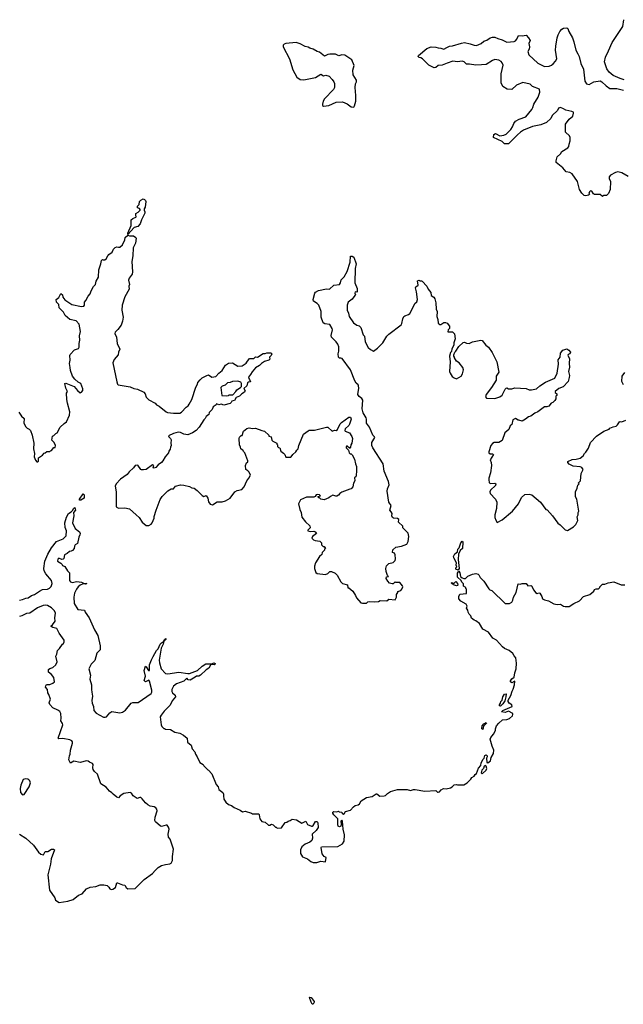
# Model space of a CAD drawing. Extents: x 2293139 to 2515392, y 824115 to 1006937.
# Tile 156 of 256: x 2405928 to 2413494, y 890320 to 902665. Entities that reach past the tile are written whole.
import ezdxf

# ---------------------------------------------------------------- set-up
doc = ezdxf.new("R2010")
doc.units = 0

msp = doc.modelspace()

# ---------------------------------------------------------------- linework, layer by layer
at = {"layer": '0CON10XD'}
for points in [[(2413555, 900697), (2413475, 900747), (2413425, 900757), (2413395, 900750), (2413334, 900716), (2413318, 900695), (2413318, 900675), (2413332, 900635), (2413330, 900535), (2413310, 900485), (2413285, 900460), (2413245, 900460), (2413235, 900450), (2413205, 900472), (2413134, 900474), (2413121, 900481), (2413100, 900515), (2413085, 900520), (2413070, 900505), (2413062, 900485), (2413070, 900475), (2413060, 900465), (2413025, 900457), (2413005, 900460), (2412975, 900490), (2412945, 900537), (2412921, 900635), (2412855, 900733), (2412825, 900751), (2412779, 900759), (2412736, 900806), (2412653, 900873), (2412652, 900895), (2412667, 900945), (2412706, 900984), (2412725, 901014), (2412801, 901059), (2412812, 901075), (2412817, 901105), (2412828, 901145), (2412828, 901188), (2412818, 901208), (2412769, 901255), (2412770, 901355), (2412815, 901416), (2412860, 901455), (2412872, 901495), (2412868, 901505), (2412848, 901515), (2412775, 901530), (2412745, 901549), (2412705, 901563), (2412683, 901555), (2412668, 901525), (2412604, 901465), (2412587, 901425), (2412530, 901375), (2412462, 901345), (2412356, 901324), (2412245, 901279), (2412205, 901256), (2412167, 901223), (2412145, 901195), (2412055, 901110), (2412005, 901110), (2411975, 901138), (2411868, 901188), (2411872, 901225), (2411893, 901237), (2411945, 901210), (2411995, 901216), (2412025, 901230), (2412083, 901287), (2412107, 901323), (2412121, 901365), (2412145, 901391), (2412191, 901419), (2412271, 901449), (2412349, 901541), (2412362, 901565), (2412371, 901605), (2412427, 901695), (2412447, 901757), (2412442, 901792), (2412356, 901826), (2412325, 901857), (2412235, 901876), (2412155, 901845), (2412095, 901790), (2412038, 901795), (2411986, 901826), (2411963, 901875), (2411962, 901988), (2411987, 902095), (2411977, 902125), (2411962, 902142), (2411935, 902158), (2411882, 902165), (2411855, 902155), (2411775, 902102), (2411715, 902097), (2411645, 902094), (2411565, 902109), (2411527, 902107), (2411498, 902135), (2411476, 902146), (2411415, 902137), (2411356, 902146), (2411285, 902122), (2411225, 902093), (2411175, 902090), (2411146, 902064), (2411125, 902062), (2411058, 902095), (2410976, 902176), (2410957, 902187), (2410935, 902190), (2410924, 902204), (2410928, 902215), (2411030, 902305), (2411085, 902324), (2411145, 902321), (2411175, 902311), (2411209, 902309), (2411245, 902294), (2411282, 902318), (2411315, 902331), (2411355, 902336), (2411465, 902372), (2411505, 902379), (2411574, 902364), (2411625, 902344), (2411655, 902341), (2411712, 902365), (2411745, 902396), (2411785, 902410), (2411825, 902438), (2411854, 902446), (2411885, 902446), (2411921, 902431), (2411975, 902413), (2412035, 902383), (2412125, 902391), (2412145, 902400), (2412161, 902419), (2412180, 902465), (2412225, 902462), (2412275, 902470), (2412307, 902437), (2412326, 902405), (2412311, 902365), (2412320, 902325), (2412316, 902295), (2412297, 902265), (2412311, 902225), (2412425, 902119), (2412505, 902080), (2412565, 902083), (2412595, 902095), (2412615, 902112), (2412645, 902146), (2412660, 902175), (2412646, 902284), (2412647, 902335), (2412664, 902436), (2412676, 902474), (2412698, 902515), (2412724, 902546), (2412743, 902557), (2412785, 902562), (2412798, 902555), (2412812, 902515), (2412856, 902436), (2412876, 902386), (2412900, 902285), (2412926, 902235), (2412942, 902205), (2412964, 902115), (2412994, 902045), (2413012, 901895), (2413035, 901860), (2413065, 901854), (2413125, 901886), (2413205, 901897), (2413225, 901887), (2413280, 901835), (2413324, 901804), (2413415, 901803), (2413495, 901783)], [(2413307, 902275), (2413355, 902377), (2413490, 902580), (2413502, 902665)], [(2410115, 901570), (2410127, 901583), (2410142, 901645), (2410142, 901715), (2410132, 901815), (2410138, 901862), (2410150, 901885), (2410150, 901905), (2410108, 901975), (2410103, 902033), (2410119, 902089), (2410090, 902160), (2410005, 902221), (2409965, 902224), (2409928, 902212), (2409885, 902234), (2409815, 902234), (2409791, 902229), (2409748, 902208), (2409686, 902256), (2409656, 902266), (2409605, 902297), (2409565, 902307), (2409545, 902320), (2409505, 902330), (2409445, 902361), (2409395, 902378), (2409265, 902367), (2409245, 902358), (2409232, 902345), (2409232, 902325), (2409309, 902175), (2409350, 902035), (2409404, 901944), (2409444, 901914), (2409490, 901910), (2409635, 901939), (2409705, 901983), (2409735, 901962), (2409765, 901968), (2409806, 901956), (2409847, 901917), (2409866, 901885), (2409873, 901865), (2409873, 901815), (2409860, 901790), (2409749, 901671), (2409733, 901645), (2409722, 901605), (2409725, 901590), (2409735, 901580), (2409805, 901588), (2409895, 901630), (2409975, 901637), (2410035, 901612), (2410085, 901572), (2410115, 901570)], [(2413505, 901911), (2413456, 901926), (2413366, 901966), (2413316, 902005), (2413287, 902047), (2413259, 902135), (2413270, 902195), (2413307, 902275)], [(2407285, 899970), (2407285, 899990), (2407327, 900085), (2407327, 900155), (2407345, 900173), (2407383, 900187), (2407390, 900195), (2407382, 900215), (2407383, 900237), (2407415, 900250), (2407440, 900275), (2407440, 900285), (2407428, 900298), (2407407, 900307), (2407404, 900325), (2407424, 900346), (2407432, 900385), (2407445, 900403), (2407475, 900418), (2407492, 900412), (2407505, 900400), (2407509, 900385), (2407502, 900315), (2407490, 900295), (2407488, 900275), (2407496, 900256), (2407495, 900240), (2407453, 900157), (2407438, 900105), (2407410, 900070), (2407362, 900058), (2407285, 899970)], [(2405918, 897745), (2405950, 897695), (2405983, 897665), (2405982, 897605), (2406005, 897560), (2406020, 897545), (2406045, 897533), (2406063, 897513), (2406084, 897455), (2406106, 897356), (2406102, 897285), (2406112, 897225), (2406110, 897185), (2406125, 897142), (2406145, 897122), (2406155, 897120), (2406162, 897128), (2406165, 897170), (2406216, 897204), (2406235, 897230), (2406247, 897233), (2406268, 897252), (2406305, 897250), (2406315, 897260), (2406328, 897262), (2406355, 897300), (2406375, 897300), (2406376, 897326), (2406360, 897365), (2406330, 897395), (2406340, 897445), (2406355, 897450), (2406380, 897475), (2406400, 897485), (2406437, 897555), (2406485, 897603), (2406517, 897625), (2406554, 897706), (2406558, 897748), (2406526, 897855), (2406518, 897905), (2406517, 897983), (2406527, 898005), (2406506, 898046), (2406492, 898105), (2406505, 898107), (2406612, 898065), (2406654, 898014), (2406688, 897988), (2406705, 897993), (2406721, 898015), (2406721, 898035), (2406695, 898102), (2406660, 898120), (2406619, 898159), (2406591, 898195), (2406564, 898265), (2406563, 898305), (2406551, 898355), (2406560, 898395), (2406557, 898453), (2406562, 898468), (2406615, 898524), (2406665, 898541), (2406675, 898560), (2406674, 898605), (2406684, 898645), (2406680, 898700), (2406692, 898755), (2406675, 898847), (2406635, 898890), (2406556, 898906), (2406500, 898955), (2406478, 898998), (2406424, 899054), (2406418, 899095), (2406389, 899125), (2406384, 899155), (2406418, 899182), (2406445, 899230), (2406465, 899217), (2406470, 899185), (2406495, 899151), (2406583, 899095), (2406705, 899069), (2406733, 899075), (2406742, 899085), (2406740, 899125), (2406758, 899145), (2406785, 899198), (2406812, 899228), (2406824, 899266), (2406855, 899320), (2406880, 899345), (2406886, 899385), (2406914, 899435), (2406922, 899528), (2406946, 899605), (2406953, 899647), (2406965, 899660), (2406973, 899653), (2406995, 899653), (2407012, 899665), (2407034, 899706), (2407047, 899723), (2407088, 899752), (2407103, 899787), (2407125, 899810), (2407145, 899819), (2407165, 899811), (2407185, 899813), (2407215, 899842), (2407246, 899905), (2407251, 899935), (2407285, 899962), (2407305, 899954), (2407355, 899953), (2407386, 899936), (2407389, 899925), (2407381, 899865), (2407350, 899805), (2407348, 899705), (2407333, 899633), (2407344, 899505), (2407337, 899473), (2407300, 899425), (2407292, 899398), (2407303, 899345), (2407297, 899323), (2407300, 899285), (2407248, 899192), (2407212, 899085), (2407207, 899025), (2407224, 898935), (2407216, 898885), (2407201, 898835), (2407159, 898781), (2407123, 898747), (2407122, 898732), (2407142, 898685), (2407150, 898605), (2407184, 898535), (2407166, 898495), (2407164, 898465), (2407114, 898405), (2407094, 898364), (2407145, 898125), (2407154, 898095), (2407164, 898085), (2407315, 898060), (2407361, 898041), (2407405, 898032), (2407485, 897994), (2407502, 897975), (2407515, 897931), (2407548, 897898), (2407625, 897856), (2407643, 897835), (2407675, 897819), (2407765, 897748), (2407782, 897742), (2407855, 897730), (2407935, 897730), (2407957, 897743), (2408014, 897805), (2408041, 897825), (2408053, 897845), (2408084, 897905), (2408135, 898058), (2408158, 898095), (2408162, 898115), (2408191, 898149), (2408216, 898174), (2408274, 898206), (2408295, 898211), (2408335, 898184), (2408385, 898190), (2408423, 898235), (2408465, 898267), (2408508, 898332), (2408545, 898357), (2408595, 898362), (2408661, 898321), (2408715, 898327), (2408765, 898357), (2408805, 898412), (2408815, 898418), (2408862, 898418), (2408885, 898438), (2408907, 898433), (2408981, 898479), (2409005, 898478), (2409025, 898488), (2409055, 898490), (2409077, 898487), (2409087, 898477), (2409082, 898455), (2409060, 898435), (2409062, 898408), (2409053, 898397), (2408995, 898380), (2408958, 898355), (2408935, 898331), (2408885, 898300), (2408841, 898249), (2408823, 898215), (2408798, 898185), (2408800, 898165), (2408810, 898155), (2408820, 898125), (2408795, 898120), (2408785, 898110), (2408776, 898074), (2408738, 898042), (2408753, 898013), (2408748, 897995), (2408714, 897976), (2408685, 897943), (2408641, 897929), (2408620, 897890), (2408588, 897882), (2408580, 897865), (2408565, 897853), (2408485, 897832), (2408455, 897843), (2408425, 897838), (2408395, 897850), (2408390, 897835), (2408355, 897810), (2408341, 897779), (2408305, 897740), (2408298, 897715), (2408265, 897688), (2408252, 897665), (2408235, 897650), (2408179, 897555), (2408141, 897515), (2408095, 897486), (2408035, 897460), (2407985, 897468), (2407945, 897490), (2407915, 897494), (2407855, 897478), (2407795, 897447), (2407798, 897435), (2407818, 897415), (2407826, 897396), (2407822, 897355), (2407828, 897325), (2407818, 897305), (2407815, 897280), (2407798, 897255), (2407792, 897235), (2407752, 897185), (2407722, 897135), (2407705, 897112), (2407662, 897085), (2407635, 897052), (2407615, 897040), (2407600, 897045), (2407608, 897075), (2407595, 897082), (2407515, 897027), (2407480, 897020), (2407455, 897020), (2407445, 897027), (2407408, 897078), (2407375, 897077), (2407354, 897045), (2407302, 896998), (2407275, 896964), (2407191, 896905), (2407136, 896845), (2407127, 896815), (2407139, 896745), (2407137, 896557), (2407165, 896540), (2407245, 896546), (2407305, 896533), (2407389, 896459), (2407424, 896424), (2407465, 896363), (2407515, 896323), (2407545, 896322), (2407575, 896338), (2407590, 896355), (2407613, 896415), (2407614, 896436), (2407637, 896515), (2407690, 896650), (2407715, 896688), (2407784, 896756), (2407828, 896782), (2407855, 896783), (2407880, 896815), (2407945, 896833), (2407985, 896830), (2408055, 896812), (2408084, 896794), (2408115, 896790), (2408153, 896763), (2408215, 896698), (2408235, 896688), (2408265, 896700), (2408288, 896665), (2408295, 896620), (2408315, 896592), (2408345, 896583), (2408405, 896622), (2408465, 896620), (2408506, 896634), (2408565, 896668), (2408624, 896746), (2408655, 896761), (2408714, 896776), (2408743, 896807), (2408776, 896884), (2408802, 896915), (2408820, 896955), (2408805, 896990), (2408789, 897009), (2408762, 897025), (2408760, 897075), (2408773, 897107), (2408787, 897123), (2408788, 897135), (2408750, 897235), (2408733, 897253), (2408730, 897265), (2408715, 897270), (2408700, 897285), (2408697, 897307), (2408682, 897335), (2408680, 897415), (2408685, 897430), (2408705, 897450), (2408715, 897450), (2408733, 897505), (2408775, 897538), (2408805, 897548), (2408845, 897538), (2408885, 897543), (2408963, 897513), (2408995, 897507), (2409050, 897455), (2409052, 897442), (2409080, 897435), (2409090, 897395), (2409102, 897382), (2409150, 897355), (2409150, 897345), (2409160, 897335), (2409160, 897315), (2409172, 897302), (2409187, 897297), (2409200, 897255), (2409235, 897232)], [(2409235, 897232), (2409252, 897215), (2409265, 897180), (2409325, 897180), (2409345, 897200), (2409350, 897215), (2409388, 897245), (2409401, 897269), (2409418, 897285), (2409428, 897325), (2409485, 897470), (2409545, 897512), (2409555, 897518), (2409625, 897518), (2409775, 897558), (2409790, 897555), (2409845, 897508), (2409875, 897520), (2409897, 897513), (2409910, 897525), (2409945, 897600), (2409960, 897615), (2410055, 897682), (2410075, 897680), (2410082, 897658), (2410063, 897595), (2410052, 897575), (2410008, 897535), (2410002, 897515), (2410010, 897505), (2410063, 897483), (2410091, 897441), (2410098, 897415), (2410090, 897355), (2410078, 897335), (2410076, 897304), (2410068, 897292), (2410062, 897292), (2410035, 897320), (2410025, 897320), (2410020, 897305), (2410022, 897295), (2410048, 897268), (2410060, 897235), (2410072, 897222), (2410085, 897220), (2410095, 897210), (2410127, 897155), (2410138, 897095), (2410150, 897065), (2410148, 897025), (2410152, 897005), (2410147, 896953), (2410140, 896935), (2410123, 896925), (2410128, 896885), (2410113, 896855), (2410105, 896810), (2410085, 896782), (2410065, 896778), (2409965, 896740), (2409942, 896725), (2409926, 896704), (2409905, 896692), (2409891, 896691), (2409855, 896702), (2409823, 896687), (2409805, 896670), (2409745, 896647), (2409705, 896653), (2409685, 896670), (2409675, 896670), (2409670, 896685), (2409700, 896695), (2409687, 896707), (2409665, 896712), (2409645, 896708), (2409633, 896687), (2409615, 896678), (2409525, 896678), (2409450, 896645), (2409422, 896595), (2409440, 896525), (2409456, 896486), (2409466, 896426), (2409511, 896371), (2409567, 896317), (2409570, 896295), (2409542, 896265), (2409542, 896255), (2409575, 896247), (2409615, 896251), (2409633, 896243), (2409648, 896225), (2409598, 896185), (2409590, 896165), (2409610, 896145), (2409630, 896135), (2409690, 896125), (2409710, 896105), (2409712, 896082), (2409732, 896062), (2409745, 896060), (2409760, 896035), (2409750, 896025), (2409750, 896015), (2409720, 895985), (2409715, 895960), (2409688, 895935), (2409637, 895855), (2409622, 895815), (2409622, 895785), (2409642, 895732), (2409655, 895720), (2409763, 895707), (2409789, 895721), (2409815, 895747), (2409835, 895748), (2409884, 895724), (2409909, 895699), (2409952, 895615), (2409975, 895598), (2410038, 895578), (2410042, 895542), (2410055, 895540), (2410105, 895500), (2410137, 895447), (2410148, 895415), (2410205, 895352), (2410225, 895348), (2410275, 895350), (2410290, 895365), (2410315, 895372), (2410375, 895368), (2410425, 895372), (2410447, 895383), (2410532, 895378), (2410555, 895400), (2410635, 895390), (2410650, 895425), (2410653, 895457), (2410670, 895485), (2410670, 895495), (2410705, 895510), (2410720, 895525), (2410730, 895555), (2410727, 895567), (2410695, 895607), (2410645, 895610), (2410635, 895618), (2410608, 895592), (2410595, 895590), (2410565, 895600), (2410544, 895624), (2410523, 895657), (2410525, 895680), (2410550, 895685), (2410538, 895698), (2410520, 895745), (2410518, 895785), (2410524, 895816), (2410555, 895848), (2410611, 895859), (2410633, 895885), (2410640, 895905), (2410636, 895956), (2410626, 895976), (2410600, 895985), (2410605, 896018), (2410645, 896050), (2410716, 896064), (2410779, 896091), (2410799, 896121), (2410806, 896184), (2410798, 896228), (2410730, 896295), (2410730, 896315), (2410678, 896365), (2410679, 896399), (2410665, 896409), (2410615, 896414), (2410602, 896425), (2410593, 896445), (2410597, 896475), (2410586, 896496), (2410567, 896517), (2410583, 896575), (2410557, 896615), (2410533, 896755), (2410538, 896785), (2410558, 896835), (2410553, 896875), (2410496, 897005), (2410486, 897095), (2410353, 897295), (2410343, 897325), (2410342, 897365), (2410380, 897425), (2410377, 897435), (2410353, 897455), (2410313, 897555), (2410274, 897605), (2410276, 897655), (2410271, 897675), (2410234, 897735), (2410221, 897785), (2410229, 897895), (2410218, 897915), (2410185, 897941), (2410168, 897965), (2410179, 898045), (2410177, 898075), (2410172, 898085), (2410145, 898107), (2410128, 898135), (2410074, 898274), (2409970, 898415), (2409955, 898423), (2409935, 898423), (2409923, 898435), (2409920, 898475), (2409927, 898507), (2409927, 898565), (2409917, 898595), (2409896, 898626), (2409836, 898685), (2409834, 898705), (2409849, 898775), (2409844, 898794), (2409815, 898842), (2409755, 898853), (2409734, 898864), (2409708, 898935), (2409707, 899005), (2409677, 899087), (2409658, 899108), (2409612, 899135), (2409608, 899155), (2409627, 899235), (2409635, 899247), (2409675, 899270), (2409775, 899291), (2409812, 899288), (2409865, 899338), (2409937, 899345), (2409949, 899365), (2409959, 899405), (2409995, 899443), (2410033, 899507), (2410069, 899625), (2410075, 899700), (2410095, 899702), (2410116, 899686), (2410144, 899605), (2410134, 899546), (2410131, 899365), (2410159, 899295), (2410160, 899255), (2410155, 899250), (2410132, 899255), (2410128, 899235), (2410137, 899215), (2410131, 899205), (2410095, 899161), (2410044, 899125), (2410034, 899084), (2410033, 899025), (2410050, 898985), (2410057, 898945), (2410112, 898865), (2410155, 898833), (2410185, 898827), (2410204, 898805), (2410234, 898715), (2410252, 898695), (2410257, 898625), (2410296, 898556), (2410325, 898530), (2410365, 898510), (2410415, 898547), (2410478, 898615), (2410531, 898695), (2410557, 898723), (2410710, 898840), (2410719, 898855), (2410730, 898915), (2410745, 898943), (2410755, 898952), (2410803, 898967), (2410820, 898980), (2410867, 899077), (2410881, 899105), (2410905, 899128), (2410916, 899155), (2410903, 899253), (2410888, 899302), (2410894, 899316), (2410922, 899338), (2410915, 899390), (2410935, 899398), (2410945, 899390), (2410965, 899392), (2410975, 899388), (2411032, 899325), (2411050, 899285), (2411082, 899245), (2411088, 899205), (2411118, 899185), (2411132, 899165), (2411143, 899113), (2411147, 899035), (2411160, 899005), (2411159, 898945), (2411171, 898905), (2411175, 898862), (2411195, 898844), (2411206, 898844), (2411245, 898869), (2411265, 898870), (2411285, 898862), (2411316, 898824), (2411317, 898793), (2411298, 898775), (2411295, 898750), (2411355, 898752), (2411377, 898727), (2411387, 898665), (2411370, 898615), (2411368, 898585), (2411343, 898537), (2411340, 898505), (2411328, 898492), (2411317, 898445), (2411324, 898375), (2411316, 898256), (2411324, 898235), (2411350, 898190), (2411375, 898173), (2411405, 898163), (2411460, 898195), (2411479, 898225), (2411490, 898275), (2411484, 898304), (2411435, 898362), (2411404, 898384), (2411380, 898425), (2411380, 898435), (2411370, 898445), (2411370, 898465), (2411382, 898498), (2411395, 898510), (2411431, 898569), (2411485, 898618), (2411505, 898620), (2411528, 898608), (2411564, 898604), (2411603, 898627), (2411708, 898648), (2411725, 898642), (2411772, 898585), (2411805, 898561), (2411851, 898491), (2411909, 898375), (2411934, 898246), (2411900, 898195), (2411900, 898145), (2411843, 898055), (2411777, 897965), (2411768, 897935), (2411778, 897918), (2411885, 897914), (2411945, 897938), (2411975, 897958), (2412015, 898034), (2412025, 898046), (2412035, 898049), (2412055, 898036), (2412095, 898036), (2412135, 898049), (2412275, 898040), (2412315, 898024), (2412345, 898024), (2412408, 898038), (2412446, 898074), (2412519, 898121), (2412638, 898172), (2412667, 898233), (2412681, 898345), (2412678, 898402), (2412703, 898435), (2412706, 898484), (2412735, 898522), (2412785, 898538), (2412813, 898523), (2412832, 898495), (2412826, 898474), (2412803, 898467), (2412798, 898455), (2412820, 898415), (2412816, 898355), (2412820, 898310), (2412806, 898255), (2412818, 898205), (2412817, 898177), (2412802, 898128), (2412739, 898061), (2412685, 898040), (2412640, 898005), (2412642, 897992), (2412660, 897975), (2412660, 897955), (2412650, 897945), (2412647, 897913), (2412635, 897890), (2412610, 897865), (2412590, 897855), (2412559, 897821), (2412535, 897810), (2412505, 897812), (2412425, 897747), (2412385, 897733), (2412334, 897696), (2412304, 897686), (2412270, 897655), (2412225, 897632), (2412185, 897642), (2412175, 897642), (2412143, 897663), (2412110, 897650), (2412095, 897588), (2412076, 897574), (2412058, 897525), (2412010, 897485), (2411975, 897388), (2411935, 897363), (2411876, 897364), (2411855, 897353), (2411834, 897325), (2411809, 897245), (2411810, 897235), (2411825, 897223), (2411855, 897222), (2411867, 897215), (2411824, 897145), (2411838, 897115), (2411844, 897075), (2411830, 896985), (2411809, 896915), (2411808, 896895), (2411814, 896864), (2411825, 896850), (2411885, 896853), (2411898, 896845), (2411892, 896825), (2411830, 896765), (2411820, 896745), (2411827, 896725), (2411892, 896652), (2411907, 896615), (2411903, 896537), (2411882, 896455), (2411883, 896425), (2411895, 896390), (2411915, 896362), (2411975, 896394), (2412106, 896504)], [(2413498, 898085), (2413477, 898127), (2413478, 898195), (2413515, 898242)], [(2408525, 897948), (2408545, 897952), (2408555, 897960), (2408598, 897962), (2408638, 898002), (2408652, 898025), (2408698, 898052), (2408710, 898065), (2408708, 898105), (2408699, 898119), (2408663, 898133), (2408595, 898130), (2408565, 898117), (2408535, 898112), (2408505, 898082), (2408465, 898070), (2408450, 898055), (2408462, 897952), (2408525, 897948)], [(2412106, 896504), (2412180, 896595), (2412218, 896675), (2412258, 896712), (2412315, 896717), (2412346, 896706), (2412458, 896615), (2412523, 896525), (2412538, 896518), (2412608, 896445), (2412675, 896352), (2412703, 896333), (2412765, 896268), (2412795, 896262), (2412872, 896305), (2412898, 896335), (2412923, 896385), (2412917, 896433), (2412928, 896455), (2412927, 896485), (2412938, 896505), (2412912, 896652), (2412894, 896684), (2412893, 896745), (2412917, 896793), (2412923, 896827), (2412940, 896845), (2412930, 896855), (2412958, 896885), (2412968, 896975), (2412993, 897025), (2412975, 897050), (2412955, 897058), (2412865, 897069), (2412815, 897094), (2412800, 897115), (2412800, 897125), (2412855, 897152), (2412903, 897157), (2412953, 897167), (2412993, 897195), (2413006, 897224), (2413026, 897244), (2413056, 897294), (2413082, 897365), (2413160, 897445), (2413252, 897505), (2413315, 897532), (2413325, 897542), (2413368, 897562), (2413405, 897570), (2413422, 897585), (2413445, 897621), (2413455, 897627), (2413476, 897624), (2413525, 897642)], [(2406695, 896640), (2406680, 896640), (2406679, 896655), (2406725, 896720), (2406736, 896706), (2406736, 896665), (2406695, 896640)], [(2405925, 895387), (2405965, 895396), (2406005, 895414), (2406035, 895418), (2406076, 895445), (2406115, 895460), (2406175, 895502), (2406215, 895519), (2406275, 895526), (2406302, 895538), (2406322, 895558), (2406334, 895595), (2406328, 895635), (2406255, 895717), (2406234, 895755), (2406229, 895785), (2406245, 895875), (2406279, 895965), (2406325, 896045), (2406389, 896121), (2406472, 896155), (2406509, 896195), (2406517, 896255), (2406500, 896300), (2406496, 896355), (2406513, 896427), (2406540, 896475), (2406573, 896495), (2406589, 896511), (2406605, 896542), (2406618, 896548), (2406627, 896515), (2406604, 896486), (2406606, 896444), (2406591, 896355), (2406622, 896285), (2406677, 896245), (2406686, 896225), (2406683, 896205), (2406668, 896175), (2406652, 896098), (2406625, 896080), (2406614, 896066), (2406610, 896035), (2406590, 896010), (2406575, 896000), (2406554, 895996), (2406525, 895972), (2406490, 895955), (2406482, 895908), (2406475, 895900), (2406455, 895898), (2406420, 895915), (2406405, 895900), (2406402, 895875), (2406443, 895853), (2406460, 895835), (2406465, 895820), (2406495, 895808), (2406527, 895755), (2406551, 895731), (2406554, 895635), (2406565, 895617), (2406585, 895610), (2406645, 895620), (2406705, 895614), (2406735, 895598), (2406768, 895595), (2406755, 895588), (2406745, 895592), (2406725, 895590), (2406685, 895574), (2406662, 895555), (2406641, 895525), (2406616, 895475), (2406607, 895425), (2406613, 895345), (2406655, 895268), (2406740, 895260), (2406750, 895235), (2406801, 895165), (2406868, 895015), (2406907, 894945), (2406936, 894816), (2406936, 894764), (2406895, 894722), (2406870, 894630), (2406825, 894585), (2406797, 894525), (2406817, 894447), (2406809, 894395), (2406827, 894325), (2406827, 894265), (2406833, 894235), (2406840, 894185), (2406832, 894128), (2406836, 894096), (2406854, 894055), (2406858, 894005), (2406885, 893969), (2406980, 893920), (2407001, 893919), (2407015, 893923), (2407060, 893975), (2407085, 893993), (2407185, 893976), (2407216, 893984), (2407254, 894006), (2407325, 894094), (2407345, 894102), (2407415, 894106), (2407576, 894215), (2407583, 894235), (2407583, 894257), (2407555, 894372), (2407545, 894383), (2407505, 894363), (2407488, 894378), (2407504, 894435), (2407489, 894505), (2407505, 894558), (2407515, 894552), (2407543, 894505), (2407556, 894504), (2407556, 894575), (2407579, 894641), (2407600, 894680), (2407645, 894754), (2407666, 894775), (2407690, 894835), (2407705, 894853), (2407732, 894868), (2407742, 894895), (2407758, 894908), (2407762, 894905), (2407758, 894895), (2407737, 894873), (2407726, 894835), (2407700, 894785), (2407676, 894635), (2407680, 894600), (2407702, 894525), (2407755, 894469), (2407785, 894462), (2407925, 894484), (2408034, 894466), (2408055, 894468), (2408159, 894505), (2408215, 894559), (2408262, 894588), (2408333, 894587), (2408365, 894602), (2408380, 894595), (2408378, 894585), (2408365, 894578), (2408325, 894580), (2408300, 894535), (2408265, 894514), (2408195, 894446), (2408175, 894436), (2408145, 894434), (2408128, 894422)], [(2411425, 895762), (2411396, 895776), (2411396, 895794), (2411407, 895805), (2411400, 895825), (2411403, 895855), (2411368, 895918), (2411367, 895935), (2411381, 895969), (2411416, 895994), (2411419, 896025), (2411436, 896044), (2411457, 896105), (2411475, 896127), (2411482, 896115), (2411477, 896035), (2411450, 896010), (2411428, 895962), (2411425, 895895), (2411436, 895785), (2411425, 895762)], [(2408128, 894422), (2408065, 894383), (2408038, 894388), (2408025, 894408), (2407985, 894370), (2407895, 894336), (2407855, 894307), (2407836, 894265), (2407834, 894244), (2407845, 894226), (2407878, 894195), (2407880, 894175), (2407838, 894125), (2407815, 894070), (2407741, 893995), (2407701, 893945), (2407691, 893925), (2407702, 893825), (2407710, 893805), (2407735, 893780), (2407745, 893780), (2407755, 893770), (2407817, 893767), (2407873, 893733), (2407935, 893721), (2407982, 893695), (2408028, 893655), (2408033, 893605), (2408078, 893568), (2408092, 893525), (2408124, 893485), (2408130, 893455), (2408154, 893424), (2408185, 893350), (2408230, 893325), (2408235, 893310), (2408285, 893260), (2408296, 893256), (2408335, 893210), (2408390, 893075), (2408414, 893045), (2408425, 893012), (2408474, 892974), (2408482, 892955), (2408482, 892932), (2408485, 892892), (2408513, 892855), (2408546, 892826), (2408583, 892813), (2408615, 892786), (2408690, 892755), (2408723, 892733), (2408755, 892740), (2408835, 892718), (2408848, 892708), (2408925, 892710), (2408932, 892695), (2408938, 892645), (2408965, 892610), (2409005, 892602), (2409045, 892567), (2409065, 892568), (2409085, 892578), (2409105, 892570), (2409135, 892540), (2409145, 892540), (2409155, 892530), (2409208, 892532), (2409255, 892600), (2409277, 892603), (2409293, 892617), (2409317, 892623), (2409345, 892640), (2409400, 892635), (2409465, 892592), (2409517, 892617), (2409534, 892575), (2409585, 892552), (2409595, 892552), (2409607, 892563), (2409635, 892611), (2409655, 892613), (2409667, 892597), (2409668, 892535), (2409645, 892500), (2409594, 892455), (2409598, 892405), (2409590, 892375), (2409567, 892353), (2409505, 892327), (2409463, 892295), (2409448, 892255), (2409449, 892209), (2409475, 892170), (2409535, 892145), (2409579, 892109), (2409605, 892096), (2409653, 892097), (2409705, 892113), (2409760, 892105), (2409771, 892161), (2409744, 892175), (2409719, 892205), (2409708, 892285), (2409712, 892295), (2409915, 892298), (2409975, 892332), (2409994, 892366), (2410000, 892445), (2409983, 892515), (2409975, 892618), (2409965, 892630), (2409953, 892617), (2409959, 892575), (2409952, 892555), (2409935, 892547), (2409922, 892552), (2409915, 892575), (2409914, 892645), (2409867, 892695), (2409854, 892715), (2409855, 892730), (2409865, 892737), (2409905, 892733), (2409925, 892740), (2409933, 892733), (2409965, 892730), (2409970, 892715), (2409986, 892704), (2409995, 892708), (2410014, 892736), (2410075, 892753), (2410112, 892795), (2410135, 892814), (2410171, 892819), (2410188, 892835), (2410207, 892873), (2410275, 892913), (2410345, 892924), (2410395, 892958), (2410405, 892958), (2410441, 892931), (2410496, 892934), (2410515, 892940), (2410538, 892965), (2410575, 892988), (2410663, 893013), (2410785, 893013), (2410825, 892999), (2410865, 893012), (2410885, 893012), (2411005, 892994), (2411145, 893000), (2411165, 892980), (2411175, 892980), (2411190, 892985), (2411211, 893009), (2411240, 893025), (2411275, 893022), (2411327, 893033), (2411350, 893045), (2411375, 893070), (2411405, 893078), (2411415, 893072), (2411495, 893070), (2411536, 893095), (2411585, 893144), (2411595, 893165), (2411625, 893181), (2411637, 893203), (2411654, 893215), (2411678, 893282), (2411708, 893315), (2411714, 893346), (2411737, 893393), (2411752, 893408), (2411759, 893441), (2411775, 893447), (2411788, 893435), (2411789, 893421), (2411779, 893405), (2411785, 893350), (2411795, 893348), (2411829, 893371), (2411838, 893415), (2411867, 893465), (2411871, 893505), (2411849, 893555), (2411826, 893644), (2411834, 893666), (2411868, 893705), (2411892, 893755), (2411892, 893775), (2411905, 893810), (2411932, 893845), (2411982, 893885), (2412035, 893892), (2412067, 893903), (2412104, 893935), (2412110, 893955), (2412108, 893968), (2412055, 893997), (2412015, 893978), (2411968, 893985), (2411985, 894005), (2412102, 894055), (2412097, 894075), (2412062, 894095), (2412050, 894115), (2412052, 894135), (2412085, 894190), (2412100, 894245), (2412115, 894270), (2412132, 894325), (2412135, 894370), (2412095, 894349), (2412082, 894362), (2412081, 894375), (2412099, 894401), (2412127, 894423), (2412133, 894477), (2412150, 894525), (2412156, 894596), (2412148, 894665), (2412125, 894688), (2412108, 894718), (2412062, 894758), (2412005, 894783), (2411981, 894801), (2411905, 894884), (2411860, 894910), (2411805, 894984), (2411733, 895023), (2411690, 895095), (2411645, 895130), (2411625, 895137), (2411591, 895161), (2411585, 895190), (2411561, 895211), (2411548, 895235), (2411545, 895260), (2411530, 895285), (2411537, 895313), (2411526, 895336), (2411458, 895375), (2411433, 895405), (2411433, 895435), (2411445, 895462), (2411528, 895472), (2411530, 895525), (2411520, 895535), (2411520, 895545), (2411493, 895563), (2411492, 895592), (2411471, 895611), (2411460, 895635), (2411416, 895675), (2411414, 895725), (2411431, 895749), (2411445, 895730), (2411454, 895684), (2411475, 895666), (2411495, 895659), (2411515, 895660), (2411545, 895686), (2411605, 895712), (2411645, 895721), (2411673, 895715), (2411684, 895705), (2411700, 895670), (2411746, 895625), (2411808, 895528), (2411822, 895515), (2411845, 895508), (2412015, 895347), (2412066, 895344), (2412095, 895362), (2412110, 895385), (2412116, 895425), (2412152, 895485), (2412175, 895590), (2412203, 895587), (2412227, 895597), (2412275, 895598), (2412298, 895568), (2412335, 895572), (2412345, 895568), (2412372, 895512), (2412395, 895482), (2412415, 895472), (2412435, 895480), (2412450, 895475), (2412472, 895435), (2412480, 895405), (2412505, 895390), (2412555, 895380), (2412625, 895342), (2412665, 895332), (2412706, 895336), (2412745, 895312), (2412765, 895308), (2412815, 895308), (2412874, 895346), (2412945, 895378), (2412995, 895432), (2413075, 895458), (2413125, 895500), (2413135, 895520), (2413155, 895530), (2413185, 895530), (2413200, 895545), (2413200, 895555), (2413233, 895587), (2413262, 895588), (2413304, 895606), (2413375, 895618), (2413468, 895578), (2413515, 895580)], [(2411405, 895568), (2411365, 895580), (2411355, 895590), (2411345, 895590), (2411340, 895605), (2411345, 895610), (2411355, 895600), (2411375, 895600), (2411395, 895620), (2411418, 895595), (2411420, 895575), (2411415, 895570), (2411405, 895568)], [(2405924, 892455), (2406006, 892405), (2406100, 892315), (2406165, 892228), (2406195, 892202), (2406225, 892194), (2406246, 892234), (2406283, 892237), (2406325, 892266), (2406354, 892264), (2406366, 892255), (2406322, 892145), (2406313, 892075), (2406279, 891945), (2406301, 891751), (2406367, 891655), (2406376, 891625), (2406425, 891596), (2406532, 891615), (2406597, 891635), (2406665, 891690), (2406713, 891707), (2406765, 891768), (2406813, 891787), (2406882, 891798), (2406935, 891818), (2406985, 891820), (2407025, 891810), (2407045, 891790), (2407057, 891767), (2407075, 891760), (2407095, 891764), (2407128, 891785), (2407145, 891842), (2407155, 891843), (2407215, 891816), (2407245, 891812), (2407261, 891785), (2407285, 891768), (2407375, 891772), (2407488, 891885), (2407595, 891958), (2407625, 891998), (2407665, 892037), (2407705, 892059), (2407755, 892074), (2407810, 892080), (2407825, 892090), (2407844, 892125), (2407843, 892175), (2407858, 892265), (2407815, 892390), (2407794, 892414), (2407789, 892455), (2407802, 892515), (2407795, 892542), (2407775, 892564), (2407765, 892568), (2407705, 892551), (2407695, 892554), (2407629, 892609), (2407624, 892625), (2407625, 892665), (2407652, 892745), (2407649, 892765), (2407636, 892785), (2407615, 892796), (2407565, 892806), (2407535, 892820), (2407504, 892844), (2407465, 892895), (2407445, 892911), (2407435, 892912), (2407399, 892899), (2407352, 892935), (2407329, 892969), (2407315, 892974), (2407232, 892965), (2407187, 892933), (2407165, 892907), (2407145, 892916), (2407098, 892955), (2407085, 892972), (2407055, 892991), (2407012, 893042), (2406946, 893086), (2406902, 893205), (2406865, 893240), (2406849, 893265), (2406844, 893285), (2406848, 893328), (2406839, 893339), (2406804, 893354), (2406788, 893368), (2406765, 893372), (2406685, 893353), (2406605, 893367), (2406564, 893344), (2406544, 893385), (2406551, 893435), (2406561, 893455), (2406564, 893505), (2406591, 893595), (2406590, 893610), (2406580, 893625), (2406557, 893637), (2406471, 893651), (2406417, 893647), (2406410, 893655), (2406468, 893825), (2406465, 893840), (2406444, 893874), (2406447, 893907), (2406442, 893965), (2406432, 893992), (2406408, 894008), (2406345, 894037), (2406305, 894078), (2406299, 894101), (2406313, 894145), (2406294, 894205), (2406281, 894225), (2406276, 894265), (2406253, 894295), (2406254, 894314), (2406265, 894328), (2406305, 894330), (2406345, 894346), (2406363, 894365), (2406358, 894418), (2406326, 894456), (2406290, 894485), (2406291, 894519), (2406305, 894532), (2406345, 894541), (2406382, 894575), (2406398, 894615), (2406382, 894685), (2406395, 894710), (2406403, 894755), (2406429, 894781), (2406464, 894836), (2406478, 894845), (2406486, 894864), (2406486, 894885), (2406423, 894973), (2406393, 895033), (2406343, 895043), (2406322, 895055), (2406322, 895065), (2406341, 895079), (2406374, 895125), (2406368, 895165), (2406376, 895225), (2406366, 895255), (2406325, 895293), (2406275, 895320), (2406255, 895326), (2406222, 895322), (2406150, 895290), (2406056, 895225), (2406012, 895218), (2405955, 895190), (2405925, 895181)], [(2411955, 894060), (2411944, 894064), (2411944, 894075), (2411956, 894094), (2411959, 894115), (2411975, 894135), (2411984, 894176), (2412005, 894207), (2412024, 894214), (2412023, 894175), (2412010, 894125), (2411983, 894087), (2411955, 894060)], [(2411735, 893764), (2411723, 893775), (2411725, 893812), (2411745, 893838), (2411775, 893854), (2411781, 893845), (2411743, 893807), (2411735, 893764)], [(2411725, 893210), (2411777, 893255), (2411783, 893277), (2411776, 893306), (2411765, 893313), (2411751, 893305), (2411742, 893278), (2411719, 893255), (2411714, 893224), (2411725, 893210)], [(2405965, 892948), (2405985, 892952), (2406048, 893045), (2406062, 893095), (2406055, 893120), (2406043, 893133), (2406032, 893142), (2406005, 893148), (2405973, 893137), (2405944, 893066), (2405933, 893025), (2405938, 892975), (2405965, 892948)], [(2409605, 890320), (2409595, 890320), (2409580, 890345), (2409560, 890405), (2409565, 890410), (2409580, 890405), (2409595, 890390), (2409618, 890355), (2409620, 890345), (2409605, 890320)]]:
    msp.add_lwpolyline(points, dxfattribs=at)

doc.saveas('drawing.dxf')
